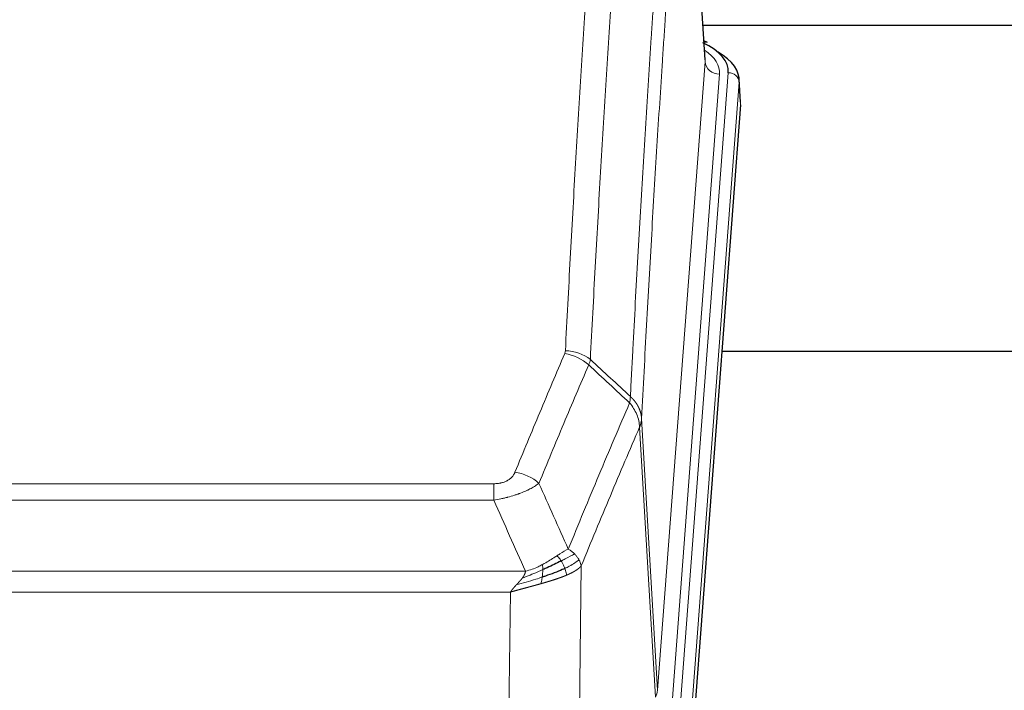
# Model space of a CAD drawing. Header units: inches. Extents: x 0 to 29700, y -16 to 21000.
# Tile 92 of 212: x 3648 to 3919, y 16786 to 16970. Entities that reach past the tile are written whole.
import ezdxf

# ---------------------------------------------------------------- set-up
doc = ezdxf.new("R2010")
doc.units = ezdxf.units.IN
doc.layers.add('254', color=7, linetype='Continuous', true_color=0xffffff)

msp = doc.modelspace()

# ---------------------------------------------------------------- linework, layer by layer
at = {"layer": '254', "color": 2, "linetype": 'Continuous', "lineweight": 25}
for p, q in [((3836.853, 16958.871), (3831.602, 17045.508)), ((4003.474, 16968.265), (3836.333, 16968.265)), ((3837.484, 16963.578), (3836.541, 16964.014)), ((3846.612, 16947.238), (3846.232, 16953.52)), ((3846.607, 16946.455), (3833.489, 16773.001)), ((3921.745, 16878.691), (3841.476, 16878.691))]:
    msp.add_line(p, q, dxfattribs=at)
at = {"layer": '254', "color": 110, "linetype": 'Continuous', "lineweight": 13}
for p, q in [((3836.848, 16958.296), (3831.6, 17044.885)), ((3823.782, 16785.523), (3836.848, 16958.296)), ((3840.84, 16954.869), (3827.774, 16782.096)), ((3830.121, 16781.944), (3843.232, 16955.304)), ((3846.226, 16952.734), (3833.115, 16779.374)), ((3846.607, 16946.455), (3846.226, 16952.734)), ((3819.405, 16860.199), (3823.782, 16785.523)), ((3823.201, 16783.613), (3818.849, 16857.866)), ((3573.413, 16842.318), (3778.756, 16842.318)), ((3778.756, 16837.755), (3778.756, 16842.318)), ((3778.756, 16837.755), (3573.413, 16837.755)), ((3564.682, 16818.275), (3787.487, 16818.275)), ((3802.806, 16819.721), (3801.849, 16744.07)), ((3783.374, 16812.531), (3568.795, 16812.531)), ((3782.406, 16736.035), (3783.374, 16812.531))]:
    msp.add_line(p, q, dxfattribs=at)
at = {"layer": '254', "color": 2, "linetype": 'Continuous', "lineweight": 25}
for centre, major_axis, ratio, start_param, end_param in [((3819.213, 16955.678), (24.034, 0.016), 0.461198, 6.2480186, 7.0671317), ((3836.227, 16960.855), (1.258, 2.724), 0.6272114, 6.2831797, 6.7581181), ((3819.213, 16953.017), (27.03, 0.194), 0.4633579, 6.2451225, 6.9481136)]:
    msp.add_ellipse(centre, major_axis=major_axis, ratio=ratio, start_param=start_param, end_param=end_param, dxfattribs=at)
at = {"layer": '254', "color": 110, "linetype": 'Continuous', "lineweight": 13}
for centre, major_axis, ratio, start_param, end_param in [((3816.821, 16955.243), (24.034, 0.016), 0.461198, 6.2480186, 6.8801307), ((3840.84, 16958.417), (3.989, -0.302), 0.8864705, 3.2608937, 4.7793301), ((3843.232, 16952.643), (2.991, -0.226), 0.8864705, 0.119301, 1.6377375), ((3798.264, 16869.778), (-9.188, 3.948), 0.8056434, 4.2999866, 5.045624), ((3798.452, 16870.57), (-9.987, 0.512), 0.8285973, 3.9974013, 4.7548106), ((3784.603, 16837.316), (9.245, -3.812), 0.7933159, 1.14397, 1.886928), ((3803.756, 16786.035), (-20.038, 0.241), 0.4621297, 2.903225, 3.1123764)]:
    msp.add_ellipse(centre, major_axis=major_axis, ratio=ratio, start_param=start_param, end_param=end_param, dxfattribs=at)
for points, knots in [([(3798.452, 16878.859), (3798.889, 16887.438), (3799.779, 16904.357), (3800.7, 16920.799), (3801.402, 16932.952), (3801.638, 16936.973), (3802.114, 16944.956), (3802.354, 16948.917), (3803.079, 16960.712), (3803.57, 16968.454), (3804.194, 16977.979), (3804.319, 16979.876), (3804.57, 16983.654), (3804.949, 16989.299), (3805.331, 16994.873), (3806.102, 17005.927), (3807.144, 17020.416), (3808.752, 17041.401), (3809.853, 17054.891), (3810.41, 17061.511)], [0, 0, 0, 0, 0.125, 0.25, 0.25, 0.3125, 0.3125, 0.375, 0.375, 0.5, 0.5, 0.53125, 0.53125, 0.5625, 0.625, 0.625, 0.75, 0.875, 1, 1, 1, 1]), ([(3817.293, 17058.922), (3816.735, 17052.309), (3815.633, 17038.835), (3814.023, 17017.874), (3812.98, 17003.402), (3812.208, 16992.36), (3811.825, 16986.793), (3811.446, 16981.155), (3811.194, 16977.381), (3811.069, 16975.486), (3810.445, 16965.972), (3809.953, 16958.24), (3809.227, 16946.458), (3808.986, 16942.501), (3808.51, 16934.528), (3808.274, 16930.512), (3807.571, 16918.373), (3806.649, 16901.95), (3805.757, 16885.052), (3805.319, 16876.483)], [0, 0, 0, 0, 0.125, 0.25, 0.375, 0.375, 0.4375, 0.46875, 0.46875, 0.5, 0.5, 0.625, 0.625, 0.6875, 0.6875, 0.75, 0.75, 0.875, 1, 1, 1, 1]), ([(3816.316, 16866.261), (3816.372, 16867.351), (3816.428, 16868.439), (3816.54, 16870.612), (3816.708, 16873.865), (3817.104, 16881.416), (3817.447, 16887.817), (3818.14, 16900.527), (3819.081, 16917.224), (3820.539, 16941.526), (3821.543, 16957.23), (3822.117, 16965.924), (3822.181, 16966.888), (3822.309, 16968.812), (3822.502, 16971.692), (3822.953, 16978.371), (3823.345, 16984.024), (3823.673, 16988.694), (3823.739, 16989.626), (3823.871, 16991.486), (3824.069, 16994.271), (3824.534, 17000.724), (3824.937, 17006.182), (3825.749, 17017.001), (3826.846, 17031.166), (3827.974, 17044.81), (3828.545, 17051.501)], [0, 0, 0, 0, 0.015625, 0.015625, 0.03125, 0.0625, 0.125, 0.125, 0.25, 0.375, 0.5, 0.5, 0.515625, 0.515625, 0.53125, 0.5625, 0.625, 0.625, 0.640625, 0.640625, 0.65625, 0.6875, 0.75, 0.75, 0.875, 1, 1, 1, 1]), ([(3831.6, 17044.885), (3831.031, 17038.212), (3829.906, 17024.607), (3828.812, 17010.482), (3828.003, 16999.694), (3827.601, 16994.251), (3827.137, 16987.816), (3826.939, 16985.04), (3826.808, 16983.186), (3826.742, 16982.256), (3826.414, 16977.599), (3826.024, 16971.963), (3825.574, 16965.305), (3825.382, 16962.433), (3825.254, 16960.515), (3825.191, 16959.553), (3824.618, 16950.886), (3823.617, 16935.229), (3822.162, 16911.002), (3820.756, 16886.034), (3819.85, 16868.893), (3819.405, 16860.199)], [0, 0, 0, 0, 0.125, 0.25, 0.25, 0.3125, 0.34375, 0.359375, 0.359375, 0.375, 0.375, 0.4375, 0.46875, 0.484375, 0.484375, 0.5, 0.5, 0.625, 0.75, 0.875, 1, 1, 1, 1]), ([(3784.603, 16845.472), (3785.737, 16848.234), (3786.872, 16850.984), (3789.145, 16856.461), (3790.282, 16859.189), (3793.697, 16867.337), (3795.979, 16872.724), (3798.264, 16878.065)], [0, 0, 0, 0, 0.25, 0.25, 0.5, 0.5, 1, 1, 1, 1]), ([(3798.452, 16878.859), (3798.445, 16878.725), (3798.426, 16878.592), (3798.363, 16878.327), (3798.32, 16878.195), (3798.264, 16878.065)], [0, 0, 0, 0, 0.5, 0.5, 1, 1, 1, 1]), ([(3804.86, 16874.978), (3802.572, 16869.641), (3800.288, 16864.26), (3796.869, 16856.119), (3795.73, 16853.394), (3793.455, 16847.921), (3792.318, 16845.174), (3791.183, 16842.415)], [0, 0, 0, 0, 0.5, 0.5, 0.75, 0.75, 1, 1, 1, 1]), ([(3799.25, 16824.367), (3800.648, 16827.782), (3802.047, 16831.18), (3804.85, 16837.941), (3806.252, 16841.305), (3810.466, 16851.344), (3813.282, 16857.969), (3816.104, 16864.524)], [0, 0, 0, 0, 0.25, 0.25, 0.5, 0.5, 1, 1, 1, 1]), ([(3816.316, 16866.261), (3816.295, 16865.997), (3816.279, 16865.71), (3816.221, 16865.12), (3816.179, 16864.818), (3816.104, 16864.524)], [0, 0, 0, 0, 0.5, 0.5, 1, 1, 1, 1]), ([(3816.104, 16864.524), (3816.513, 16864.041), (3816.885, 16863.53), (3817.544, 16862.466), (3817.829, 16861.914), (3818.301, 16860.782), (3818.486, 16860.203), (3818.75, 16859.037), (3818.828, 16858.449), (3818.849, 16857.866)], [0, 0, 0, 0, 0.25, 0.25, 0.5, 0.5, 0.75, 0.75, 1, 1, 1, 1]), ([(3816.316, 16866.261), (3816.329, 16866.25), (3816.354, 16866.227), (3816.392, 16866.192), (3816.43, 16866.157), (3816.468, 16866.122), (3816.506, 16866.086), (3816.545, 16866.05), (3816.583, 16866.013), (3816.622, 16865.976), (3816.661, 16865.938), (3816.7, 16865.9), (3816.738, 16865.861), (3816.777, 16865.822), (3816.816, 16865.782), (3816.855, 16865.742), (3816.895, 16865.702), (3816.934, 16865.661), (3816.973, 16865.619), (3817.012, 16865.577), (3817.051, 16865.534), (3817.091, 16865.491), (3817.13, 16865.448), (3817.169, 16865.404), (3817.208, 16865.359), (3817.247, 16865.314), (3817.287, 16865.268), (3817.326, 16865.222), (3817.365, 16865.176), (3817.404, 16865.128), (3817.443, 16865.081), (3817.482, 16865.033), (3817.52, 16864.984), (3817.559, 16864.935), (3817.598, 16864.885), (3817.636, 16864.834), (3817.675, 16864.784), (3817.713, 16864.732), (3817.751, 16864.68), (3817.789, 16864.628), (3817.827, 16864.575), (3817.864, 16864.521), (3817.902, 16864.467), (3817.939, 16864.412), (3817.976, 16864.357), (3818.013, 16864.301), (3818.05, 16864.245), (3818.086, 16864.188), (3818.122, 16864.13), (3818.158, 16864.072), (3818.194, 16864.014), (3818.23, 16863.955), (3818.265, 16863.895), (3818.3, 16863.835), (3818.334, 16863.774), (3818.368, 16863.712), (3818.402, 16863.65), (3818.436, 16863.588), (3818.469, 16863.525), (3818.504, 16863.457), (3818.541, 16863.384), (3818.58, 16863.306), (3818.617, 16863.228), (3818.654, 16863.15), (3818.69, 16863.071), (3818.725, 16862.992), (3818.759, 16862.913), (3818.793, 16862.834), (3818.825, 16862.754), (3818.857, 16862.674), (3818.888, 16862.594), (3818.918, 16862.513), (3818.947, 16862.433), (3818.975, 16862.352), (3819.003, 16862.271), (3819.029, 16862.19), (3819.055, 16862.109), (3819.08, 16862.027), (3819.104, 16861.945), (3819.127, 16861.863), (3819.15, 16861.781), (3819.171, 16861.699), (3819.191, 16861.617), (3819.211, 16861.534), (3819.23, 16861.451), (3819.248, 16861.369), (3819.265, 16861.286), (3819.281, 16861.203), (3819.296, 16861.119), (3819.311, 16861.036), (3819.324, 16860.953), (3819.337, 16860.869), (3819.348, 16860.786), (3819.359, 16860.702), (3819.369, 16860.618), (3819.378, 16860.535), (3819.386, 16860.451), (3819.394, 16860.367), (3819.4, 16860.283), (3819.404, 16860.227), (3819.405, 16860.199)], [0, 0, 0, 0, 0.0069372, 0.0139334, 0.0209887, 0.028103, 0.0352764, 0.0425088, 0.0498003, 0.0571509, 0.0645605, 0.0720292, 0.0795569, 0.0871437, 0.0947896, 0.1024945, 0.1102584, 0.1180815, 0.1259636, 0.1339048, 0.141905, 0.1499643, 0.1580827, 0.1662601, 0.1744966, 0.1827922, 0.1911468, 0.1995605, 0.2080333, 0.2165651, 0.225156, 0.233806, 0.2425151, 0.2512832, 0.2601104, 0.2689967, 0.277942, 0.2869465, 0.29601, 0.3051325, 0.3143142, 0.3235549, 0.3328547, 0.3422136, 0.3516315, 0.3611085, 0.3706446, 0.3802398, 0.3898941, 0.3996074, 0.4093798, 0.4192113, 0.4291019, 0.4390515, 0.4490602, 0.459128, 0.4692549, 0.4794409, 0.4896859, 0.4999901, 0.5124905, 0.524991, 0.5374914, 0.5499918, 0.5624922, 0.5749926, 0.587493, 0.5999934, 0.6124937, 0.6249941, 0.6374944, 0.6499948, 0.6624951, 0.6749954, 0.6874957, 0.699996, 0.7124963, 0.7249966, 0.7374968, 0.7499971, 0.7624973, 0.7749976, 0.7874978, 0.799998, 0.8124982, 0.8249984, 0.8374986, 0.8499988, 0.8624989, 0.8749991, 0.8874992, 0.8999993, 0.9124995, 0.9249996, 0.9374997, 0.9499998, 0.9624998, 0.9749999, 0.9875, 1, 1, 1, 1]), ([(3819.405, 16860.199), (3819.405, 16860.192), (3819.403, 16860.166), (3819.4, 16860.11), (3819.393, 16860.018), (3819.382, 16859.891), (3819.363, 16859.729), (3819.334, 16859.532), (3819.292, 16859.299), (3819.248, 16859.1), (3819.21, 16858.946), (3819.185, 16858.85), (3819.158, 16858.757), (3819.132, 16858.665), (3819.104, 16858.575), (3819.076, 16858.488), (3819.048, 16858.403), (3819.02, 16858.32), (3818.991, 16858.239), (3818.963, 16858.16), (3818.934, 16858.084), (3818.906, 16858.009), (3818.878, 16857.937), (3818.858, 16857.889), (3818.849, 16857.866)], [0, 0, 0, 0, 0.0092499, 0.0337179, 0.073404, 0.128308, 0.1984299, 0.2837694, 0.3843264, 0.5001005, 0.5424888, 0.5838484, 0.6241794, 0.6634821, 0.7017567, 0.7390032, 0.7752221, 0.8104134, 0.8445775, 0.8777146, 0.909825, 0.9409091, 0.9709673, 1, 1, 1, 1]), ([(3818.849, 16857.866), (3816.163, 16851.633), (3813.484, 16845.338), (3809.473, 16835.801), (3808.137, 16832.607), (3805.47, 16826.187), (3804.137, 16822.962), (3802.806, 16819.721)], [0, 0, 0, 0, 0.5, 0.5, 0.75, 0.75, 1, 1, 1, 1]), ([(3784.603, 16845.472), (3784.582, 16845.421), (3784.56, 16845.37), (3784.514, 16845.268), (3784.489, 16845.217), (3784.414, 16845.066), (3784.36, 16844.966), (3784.242, 16844.769), (3784.178, 16844.671), (3784.042, 16844.478), (3783.968, 16844.383), (3783.811, 16844.195), (3783.727, 16844.103), (3783.592, 16843.966), (3783.545, 16843.921), (3783.449, 16843.831), (3783.399, 16843.787), (3783.245, 16843.656), (3783.137, 16843.571), (3782.909, 16843.408), (3782.789, 16843.33), (3782.6, 16843.217), (3782.503, 16843.161), (3782.402, 16843.108), (3782.334, 16843.073), (3782.299, 16843.055), (3782.125, 16842.97), (3781.98, 16842.906), (3781.533, 16842.729), (3781.216, 16842.63), (3780.796, 16842.53), (3780.711, 16842.512), (3780.538, 16842.477), (3780.451, 16842.461), (3780.19, 16842.417), (3780.014, 16842.393), (3779.659, 16842.355), (3779.48, 16842.341), (3779.12, 16842.323), (3778.939, 16842.318), (3778.756, 16842.318)], [0, 0, 0, 0, 0.03125, 0.03125, 0.0625, 0.0625, 0.125, 0.125, 0.1875, 0.1875, 0.25, 0.25, 0.3125, 0.3125, 0.34375, 0.34375, 0.375, 0.375, 0.4375, 0.4375, 0.5, 0.5, 0.53125, 0.546875, 0.546875, 0.5625, 0.5625, 0.625, 0.625, 0.75, 0.75, 0.78125, 0.78125, 0.8125, 0.8125, 0.875, 0.875, 0.9375, 0.9375, 1, 1, 1, 1]), ([(3791.183, 16842.415), (3790.885, 16842.182), (3790.559, 16841.951), (3789.846, 16841.493), (3789.459, 16841.267), (3788.831, 16840.93), (3788.559, 16840.791), (3788.274, 16840.652), (3788.159, 16840.597), (3788.101, 16840.57), (3787.925, 16840.487), (3787.806, 16840.432), (3787.204, 16840.161), (3786.695, 16839.95), (3786.023, 16839.695), (3785.887, 16839.644), (3785.679, 16839.569), (3785.61, 16839.544), (3785.47, 16839.494), (3785.4, 16839.469), (3785.048, 16839.346), (3784.761, 16839.25), (3783.885, 16838.969), (3783.28, 16838.791), (3782.577, 16838.602), (3782.498, 16838.582), (3782.34, 16838.54), (3782.261, 16838.52), (3782.023, 16838.458), (3781.864, 16838.419), (3781.384, 16838.301), (3781.062, 16838.226), (3780.086, 16838.009), (3779.426, 16837.876), (3778.756, 16837.755)], [0, 0, 0, 0, 0.125, 0.125, 0.25, 0.25, 0.3125, 0.328125, 0.328125, 0.34375, 0.34375, 0.375, 0.375, 0.5, 0.5, 0.53125, 0.53125, 0.546875, 0.546875, 0.5625, 0.5625, 0.625, 0.625, 0.75, 0.75, 0.765625, 0.765625, 0.78125, 0.78125, 0.8125, 0.8125, 0.875, 0.875, 1, 1, 1, 1]), ([(3799.25, 16824.367), (3798.557, 16824.039), (3797.791, 16823.574), (3796.664, 16822.854), (3796.373, 16822.665), (3796.075, 16822.471)], [0, 0, 0, 0, 0.75, 0.75, 1, 1, 1, 1]), ([(3800.957, 16823.022), (3800.834, 16823.146), (3800.706, 16823.267), (3800.374, 16823.563), (3800.163, 16823.734), (3799.721, 16824.062), (3799.49, 16824.218), (3799.25, 16824.367)], [0, 0, 0, 0, 0.25, 0.25, 0.625, 0.625, 1, 1, 1, 1]), ([(3796.075, 16822.471), (3795.925, 16822.375), (3795.774, 16822.276), (3795.159, 16821.879), (3794.68, 16821.572), (3793.686, 16820.958), (3793.171, 16820.651), (3792.464, 16820.257), (3792.285, 16820.159), (3792.105, 16820.064)], [0, 0, 0, 0, 0.125, 0.125, 0.5, 0.5, 0.875, 0.875, 1, 1, 1, 1]), ([(3797.299, 16821.091), (3797.2, 16821.246), (3797.099, 16821.394), (3796.842, 16821.738), (3796.685, 16821.922), (3796.374, 16822.238), (3796.221, 16822.369), (3796.075, 16822.471)], [0, 0, 0, 0, 0.25, 0.25, 0.625, 0.625, 1, 1, 1, 1]), ([(3800.957, 16823.022), (3800.258, 16822.639), (3799.388, 16822.167), (3798.027, 16821.462), (3797.67, 16821.279), (3797.299, 16821.091)], [0, 0, 0, 0, 0.75, 0.75, 1, 1, 1, 1]), ([(3798.285, 16819.018), (3798.254, 16819.107), (3798.222, 16819.196), (3798.087, 16819.553), (3797.974, 16819.823), (3797.725, 16820.352), (3797.588, 16820.61), (3797.397, 16820.934), (3797.348, 16821.014), (3797.299, 16821.091)], [0, 0, 0, 0, 0.125, 0.125, 0.5, 0.5, 0.875, 0.875, 1, 1, 1, 1]), ([(3802.167, 16821.434), (3801.555, 16820.85), (3800.659, 16820.242), (3799.13, 16819.426), (3798.72, 16819.222), (3798.285, 16819.018)], [0, 0, 0, 0, 0.75, 0.75, 1, 1, 1, 1]), ([(3802.167, 16821.434), (3802.129, 16821.504), (3802.088, 16821.573), (3801.92, 16821.849), (3801.781, 16822.052), (3801.478, 16822.45), (3801.314, 16822.645), (3801.079, 16822.898), (3801.018, 16822.96), (3800.957, 16823.022)], [0, 0, 0, 0, 0.125, 0.125, 0.5, 0.5, 0.875, 0.875, 1, 1, 1, 1]), ([(3802.806, 16819.721), (3802.722, 16820.154), (3802.58, 16820.588), (3802.317, 16821.154), (3802.245, 16821.295), (3802.167, 16821.434)], [0, 0, 0, 0, 0.75, 0.75, 1, 1, 1, 1]), ([(3792.255, 16818.694), (3791.798, 16818.49), (3791.334, 16818.287), (3789.463, 16817.482), (3788.027, 16816.899), (3786.617, 16816.376)], [0, 0, 0, 0, 0.25, 0.25, 1, 1, 1, 1]), ([(3786.617, 16816.376), (3786.625, 16816.387), (3786.641, 16816.408), (3786.664, 16816.44), (3786.687, 16816.472), (3786.71, 16816.504), (3786.733, 16816.536), (3786.755, 16816.567), (3786.777, 16816.599), (3786.799, 16816.63), (3786.82, 16816.661), (3786.841, 16816.692), (3786.862, 16816.723), (3786.882, 16816.754), (3786.902, 16816.785), (3786.922, 16816.816), (3786.941, 16816.847), (3786.96, 16816.877), (3786.979, 16816.908), (3786.997, 16816.938), (3787.015, 16816.968), (3787.033, 16816.998), (3787.05, 16817.028), (3787.067, 16817.058), (3787.084, 16817.088), (3787.1, 16817.118), (3787.116, 16817.148), (3787.132, 16817.177), (3787.147, 16817.207), (3787.162, 16817.236), (3787.177, 16817.265), (3787.191, 16817.294), (3787.205, 16817.323), (3787.219, 16817.352), (3787.232, 16817.381), (3787.245, 16817.41), (3787.258, 16817.438), (3787.27, 16817.467), (3787.282, 16817.495), (3787.294, 16817.524), (3787.306, 16817.552), (3787.317, 16817.58), (3787.327, 16817.608), (3787.338, 16817.636), (3787.348, 16817.664), (3787.357, 16817.691), (3787.367, 16817.719), (3787.376, 16817.747), (3787.385, 16817.774), (3787.393, 16817.801), (3787.401, 16817.828), (3787.409, 16817.856), (3787.416, 16817.883), (3787.423, 16817.909), (3787.43, 16817.936), (3787.436, 16817.963), (3787.442, 16817.989), (3787.448, 16818.016), (3787.454, 16818.042), (3787.459, 16818.069), (3787.463, 16818.095), (3787.468, 16818.121), (3787.472, 16818.147), (3787.476, 16818.173), (3787.479, 16818.198), (3787.482, 16818.224), (3787.485, 16818.25), (3787.487, 16818.267), (3787.487, 16818.275)], [0, 0, 0, 0, 0.0185022, 0.0368847, 0.0551481, 0.073293, 0.0913199, 0.1092294, 0.1270222, 0.1446988, 0.1622598, 0.1797059, 0.1970378, 0.2142561, 0.2313614, 0.2483544, 0.265236, 0.2820066, 0.2986672, 0.3152184, 0.331661, 0.3479958, 0.3642235, 0.380345, 0.3963611, 0.4122725, 0.4280803, 0.4437851, 0.459388, 0.4748898, 0.4902915, 0.5055939, 0.5207981, 0.535905, 0.5509156, 0.565831, 0.5806521, 0.5953801, 0.6100159, 0.6245607, 0.6390157, 0.6533819, 0.6676604, 0.6818526, 0.6959596, 0.7099825, 0.7239227, 0.7377815, 0.75156, 0.7652597, 0.7788818, 0.7924277, 0.8058989, 0.8192966, 0.8326224, 0.8458776, 0.8590638, 0.8721825, 0.8852351, 0.8982233, 0.9111485, 0.9240124, 0.9368166, 0.9495628, 0.9622525, 0.9748874, 0.9874694, 1, 1, 1, 1]), ([(3792.105, 16820.064), (3791.745, 16819.872), (3791.378, 16819.686), (3789.884, 16818.983), (3788.708, 16818.541), (3787.487, 16818.275)], [0, 0, 0, 0, 0.25, 0.25, 1, 1, 1, 1]), ([(3792.087, 16816.634), (3792.099, 16816.721), (3792.111, 16816.809), (3792.155, 16817.162), (3792.184, 16817.43), (3792.228, 16817.956), (3792.243, 16818.213), (3792.253, 16818.537), (3792.255, 16818.617), (3792.255, 16818.694)], [0, 0, 0, 0, 0.125, 0.125, 0.5, 0.5, 0.875, 0.875, 1, 1, 1, 1]), ([(3792.255, 16818.694), (3792.257, 16818.849), (3792.255, 16818.997), (3792.242, 16819.341), (3792.226, 16819.524), (3792.178, 16819.837), (3792.146, 16819.966), (3792.105, 16820.064)], [0, 0, 0, 0, 0.25, 0.25, 0.625, 0.625, 1, 1, 1, 1]), ([(3798.775, 16817.173), (3798.703, 16817.533), (3798.604, 16817.992), (3798.403, 16818.667), (3798.346, 16818.842), (3798.285, 16819.018)], [0, 0, 0, 0, 0.75, 0.75, 1, 1, 1, 1]), ([(3802.806, 16819.721), (3802.801, 16819.714), (3802.789, 16819.699), (3802.771, 16819.678), (3802.752, 16819.656), (3802.734, 16819.635), (3802.715, 16819.614), (3802.697, 16819.593), (3802.678, 16819.572), (3802.659, 16819.551), (3802.639, 16819.53), (3802.62, 16819.509), (3802.6, 16819.488), (3802.58, 16819.468), (3802.561, 16819.447), (3802.54, 16819.427), (3802.52, 16819.406), (3802.5, 16819.386), (3802.479, 16819.366), (3802.459, 16819.346), (3802.438, 16819.326), (3802.417, 16819.306), (3802.396, 16819.286), (3802.375, 16819.266), (3802.353, 16819.246), (3802.332, 16819.227), (3802.31, 16819.207), (3802.288, 16819.188), (3802.267, 16819.169), (3802.245, 16819.149), (3802.222, 16819.13), (3802.2, 16819.111), (3802.178, 16819.092), (3802.156, 16819.073), (3802.133, 16819.054), (3802.11, 16819.036), (3802.088, 16819.017), (3802.065, 16818.998), (3802.042, 16818.98), (3802.019, 16818.962), (3801.996, 16818.943), (3801.972, 16818.925), (3801.949, 16818.907), (3801.926, 16818.889), (3801.902, 16818.871), (3801.879, 16818.853), (3801.855, 16818.835), (3801.831, 16818.817), (3801.808, 16818.8), (3801.784, 16818.782), (3801.76, 16818.765), (3801.736, 16818.747), (3801.712, 16818.73), (3801.688, 16818.713), (3801.663, 16818.696), (3801.639, 16818.679), (3801.615, 16818.662), (3801.591, 16818.645), (3801.566, 16818.628), (3801.542, 16818.611), (3801.517, 16818.595), (3801.493, 16818.578), (3801.468, 16818.562), (3801.443, 16818.545), (3801.419, 16818.529), (3801.394, 16818.513), (3801.369, 16818.497), (3801.344, 16818.481), (3801.32, 16818.465), (3801.295, 16818.449), (3801.27, 16818.433), (3801.245, 16818.417), (3801.22, 16818.402), (3801.195, 16818.386), (3801.17, 16818.371), (3801.145, 16818.355), (3801.12, 16818.34), (3801.095, 16818.325), (3801.07, 16818.309), (3801.045, 16818.294), (3801.02, 16818.279), (3800.995, 16818.264), (3800.97, 16818.25), (3800.945, 16818.235), (3800.92, 16818.22), (3800.895, 16818.206), (3800.869, 16818.191), (3800.844, 16818.177), (3800.819, 16818.162), (3800.794, 16818.148), (3800.769, 16818.134), (3800.744, 16818.12), (3800.719, 16818.106), (3800.694, 16818.092), (3800.669, 16818.078), (3800.644, 16818.064), (3800.619, 16818.05), (3800.594, 16818.037), (3800.569, 16818.023), (3800.544, 16818.009), (3800.52, 16817.996), (3800.495, 16817.983), (3800.47, 16817.969), (3800.445, 16817.956), (3800.42, 16817.943), (3800.396, 16817.93), (3800.371, 16817.917), (3800.346, 16817.904), (3800.322, 16817.891), (3800.297, 16817.879), (3800.273, 16817.866), (3800.248, 16817.853), (3800.224, 16817.841), (3800.199, 16817.828), (3800.175, 16817.816), (3800.151, 16817.804), (3800.126, 16817.792), (3800.102, 16817.779), (3800.078, 16817.767), (3800.054, 16817.755), (3800.03, 16817.743), (3800.006, 16817.732), (3799.982, 16817.72), (3799.958, 16817.708), (3799.934, 16817.696), (3799.911, 16817.685), (3799.887, 16817.673), (3799.863, 16817.662), (3799.84, 16817.651), (3799.816, 16817.639), (3799.793, 16817.628), (3799.77, 16817.617), (3799.746, 16817.606), (3799.723, 16817.595), (3799.7, 16817.584), (3799.677, 16817.573), (3799.654, 16817.563), (3799.631, 16817.552), (3799.608, 16817.541), (3799.586, 16817.531), (3799.563, 16817.52), (3799.541, 16817.51), (3799.518, 16817.499), (3799.496, 16817.489), (3799.473, 16817.479), (3799.451, 16817.469), (3799.429, 16817.459), (3799.407, 16817.449), (3799.385, 16817.439), (3799.363, 16817.429), (3799.342, 16817.419), (3799.32, 16817.41), (3799.298, 16817.4), (3799.277, 16817.39), (3799.255, 16817.381), (3799.234, 16817.371), (3799.213, 16817.362), (3799.192, 16817.353), (3799.171, 16817.343), (3799.15, 16817.334), (3799.129, 16817.325), (3799.109, 16817.316), (3799.088, 16817.307), (3799.068, 16817.298), (3799.047, 16817.289), (3799.027, 16817.281), (3799.007, 16817.272), (3798.987, 16817.263), (3798.967, 16817.255), (3798.948, 16817.246), (3798.928, 16817.238), (3798.908, 16817.229), (3798.889, 16817.221), (3798.87, 16817.213), (3798.85, 16817.205), (3798.831, 16817.197), (3798.812, 16817.188), (3798.794, 16817.18), (3798.781, 16817.175), (3798.775, 16817.173)], [0, 0, 0, 0, 0.0080212, 0.0160154, 0.0239827, 0.0319231, 0.0398365, 0.0477229, 0.0555824, 0.0634149, 0.0712205, 0.0789992, 0.0867509, 0.0944756, 0.1021734, 0.1098443, 0.1174881, 0.1251051, 0.1326951, 0.1402581, 0.1477942, 0.1553034, 0.1627856, 0.1702408, 0.1776691, 0.1850704, 0.1924448, 0.1997923, 0.2071128, 0.2144063, 0.2216729, 0.2289126, 0.2361253, 0.243311, 0.2504698, 0.2576016, 0.2647065, 0.2717845, 0.2788355, 0.2858595, 0.2928566, 0.2998268, 0.30677, 0.3136862, 0.3205755, 0.3274379, 0.3342733, 0.3410817, 0.3478632, 0.3546178, 0.3613454, 0.3680461, 0.3747198, 0.3813665, 0.3879863, 0.3945792, 0.4011451, 0.4076841, 0.4141961, 0.4206811, 0.4271393, 0.4335704, 0.4399746, 0.4463519, 0.4527022, 0.4590256, 0.465322, 0.4715915, 0.477834, 0.4840496, 0.4902382, 0.4963999, 0.5025346, 0.5086424, 0.5147232, 0.5207771, 0.526804, 0.532804, 0.5387771, 0.5447232, 0.5506423, 0.5565345, 0.5623997, 0.568238, 0.5740494, 0.5798338, 0.5855912, 0.5913217, 0.5970253, 0.6027019, 0.6083515, 0.6139742, 0.61957, 0.6251388, 0.6306807, 0.6361956, 0.6416836, 0.6471446, 0.6525787, 0.6579858, 0.663366, 0.6687192, 0.6740455, 0.6793448, 0.6846172, 0.6898627, 0.6950812, 0.7002727, 0.7054373, 0.710575, 0.7156857, 0.7207694, 0.7258262, 0.7308561, 0.735859, 0.740835, 0.745784, 0.7507061, 0.7556012, 0.7604694, 0.7653107, 0.7701249, 0.7749123, 0.7796727, 0.7844061, 0.7891127, 0.7937922, 0.7984448, 0.8030705, 0.8076692, 0.812241, 0.8167858, 0.8213037, 0.8257947, 0.8302587, 0.8346957, 0.8391058, 0.843489, 0.8478452, 0.8521745, 0.8564768, 0.8607522, 0.8650006, 0.8692221, 0.8734166, 0.8775842, 0.8817249, 0.8858386, 0.8899254, 0.8939852, 0.8980181, 0.902024, 0.906003, 0.909955, 0.9138802, 0.9177783, 0.9216495, 0.9254938, 0.9293111, 0.9331015, 0.936865, 0.9406015, 0.944311, 0.9479937, 0.9516493, 0.9552781, 0.9588799, 0.9624547, 0.9660026, 0.9695236, 0.9730176, 0.9764847, 0.9799249, 0.9833381, 0.9867243, 0.9900837, 0.993416, 0.9967215, 1, 1, 1, 1]), ([(3792.087, 16816.634), (3791.509, 16816.443), (3790.921, 16816.255), (3788.547, 16815.513), (3786.718, 16814.983), (3784.945, 16814.479)], [0, 0, 0, 0, 0.25, 0.25, 1, 1, 1, 1]), ([(3784.945, 16814.479), (3784.96, 16814.495), (3784.988, 16814.525), (3785.029, 16814.57), (3785.07, 16814.614), (3785.109, 16814.656), (3785.148, 16814.698), (3785.185, 16814.738), (3785.221, 16814.778), (3785.257, 16814.816), (3785.291, 16814.853), (3785.324, 16814.889), (3785.356, 16814.923), (3785.387, 16814.957), (3785.417, 16814.989), (3785.446, 16815.021), (3785.474, 16815.051), (3785.501, 16815.08), (3785.527, 16815.108), (3785.551, 16815.134), (3785.575, 16815.16), (3785.598, 16815.184), (3785.619, 16815.208), (3785.64, 16815.23), (3785.659, 16815.251), (3785.678, 16815.271), (3785.695, 16815.29), (3785.711, 16815.307), (3785.726, 16815.324), (3785.741, 16815.339), (3785.754, 16815.353), (3785.766, 16815.367), (3785.777, 16815.378), (3785.787, 16815.389), (3785.796, 16815.399), (3785.803, 16815.408), (3785.81, 16815.415), (3785.816, 16815.421), (3785.821, 16815.426), (3785.833, 16815.44), (3785.854, 16815.463), (3785.883, 16815.496), (3785.912, 16815.528), (3785.94, 16815.559), (3785.968, 16815.591), (3785.995, 16815.622), (3786.023, 16815.653), (3786.05, 16815.684), (3786.076, 16815.715), (3786.103, 16815.745), (3786.129, 16815.775), (3786.154, 16815.805), (3786.18, 16815.835), (3786.205, 16815.864), (3786.229, 16815.893), (3786.254, 16815.922), (3786.278, 16815.951), (3786.301, 16815.979), (3786.325, 16816.007), (3786.348, 16816.035), (3786.37, 16816.063), (3786.393, 16816.091), (3786.415, 16816.118), (3786.436, 16816.145), (3786.458, 16816.171), (3786.479, 16816.198), (3786.499, 16816.224), (3786.52, 16816.25), (3786.54, 16816.276), (3786.559, 16816.301), (3786.579, 16816.327), (3786.598, 16816.352), (3786.61, 16816.368), (3786.617, 16816.376)], [0, 0, 0, 0, 0.0247661, 0.0489206, 0.0724636, 0.0953949, 0.1177147, 0.1394229, 0.1605195, 0.1810045, 0.2008779, 0.2201398, 0.23879, 0.2568287, 0.2742558, 0.2910713, 0.3072753, 0.3228676, 0.3378484, 0.3522176, 0.3659752, 0.3791212, 0.3916556, 0.4035785, 0.4148897, 0.4255894, 0.4356775, 0.445154, 0.454019, 0.4622723, 0.4699141, 0.4769443, 0.4833629, 0.48917, 0.4943654, 0.4989493, 0.5029216, 0.5062824, 0.5090316, 0.5111692, 0.5284651, 0.5456049, 0.5625886, 0.5794163, 0.5960881, 0.612604, 0.6289642, 0.6451687, 0.6612176, 0.6771111, 0.6928491, 0.7084319, 0.7238594, 0.7391318, 0.7542492, 0.7692118, 0.7840195, 0.7986726, 0.8131712, 0.8275153, 0.8417051, 0.8557408, 0.8696224, 0.8833501, 0.8969241, 0.9103445, 0.9236114, 0.936725, 0.9496856, 0.9624932, 0.975148, 0.9876502, 1, 1, 1, 1]), ([(3798.775, 16817.173), (3798.76, 16817.166), (3798.731, 16817.154), (3798.687, 16817.135), (3798.642, 16817.117), (3798.598, 16817.098), (3798.553, 16817.08), (3798.509, 16817.061), (3798.464, 16817.043), (3798.419, 16817.025), (3798.374, 16817.006), (3798.329, 16816.988), (3798.284, 16816.97), (3798.239, 16816.952), (3798.193, 16816.934), (3798.148, 16816.916), (3798.102, 16816.897), (3798.057, 16816.879), (3798.011, 16816.861), (3797.965, 16816.844), (3797.919, 16816.826), (3797.873, 16816.808), (3797.827, 16816.79), (3797.781, 16816.772), (3797.735, 16816.754), (3797.689, 16816.737), (3797.642, 16816.719), (3797.596, 16816.701), (3797.549, 16816.684), (3797.503, 16816.666), (3797.456, 16816.649), (3797.409, 16816.631), (3797.362, 16816.614), (3797.315, 16816.596), (3797.268, 16816.579), (3797.221, 16816.562), (3797.174, 16816.545), (3797.127, 16816.527), (3797.08, 16816.51), (3797.033, 16816.493), (3796.985, 16816.476), (3796.938, 16816.459), (3796.89, 16816.442), (3796.843, 16816.425), (3796.795, 16816.408), (3796.747, 16816.391), (3796.7, 16816.374), (3796.652, 16816.357), (3796.604, 16816.34), (3796.556, 16816.323), (3796.508, 16816.307), (3796.46, 16816.29), (3796.412, 16816.273), (3796.364, 16816.257), (3796.316, 16816.24), (3796.267, 16816.223), (3796.219, 16816.207), (3796.171, 16816.19), (3796.123, 16816.174), (3796.074, 16816.157), (3796.026, 16816.141), (3795.977, 16816.125), (3795.929, 16816.108), (3795.88, 16816.092), (3795.832, 16816.076), (3795.783, 16816.06), (3795.735, 16816.043), (3795.686, 16816.027), (3795.637, 16816.011), (3795.588, 16815.995), (3795.54, 16815.979), (3795.491, 16815.963), (3795.442, 16815.947), (3795.393, 16815.931), (3795.344, 16815.915), (3795.295, 16815.9), (3795.247, 16815.884), (3795.198, 16815.868), (3795.149, 16815.852), (3795.1, 16815.836), (3795.051, 16815.821), (3795.002, 16815.805), (3794.953, 16815.789), (3794.904, 16815.774), (3794.854, 16815.758), (3794.805, 16815.743), (3794.756, 16815.727), (3794.707, 16815.712), (3794.658, 16815.696), (3794.609, 16815.681), (3794.56, 16815.666), (3794.511, 16815.65), (3794.461, 16815.635), (3794.412, 16815.62), (3794.363, 16815.605), (3794.314, 16815.589), (3794.265, 16815.574), (3794.216, 16815.559), (3794.166, 16815.544), (3794.117, 16815.529), (3794.068, 16815.514), (3794.019, 16815.499), (3793.97, 16815.484), (3793.921, 16815.469), (3793.871, 16815.454), (3793.822, 16815.439), (3793.773, 16815.424), (3793.724, 16815.41), (3793.675, 16815.395), (3793.626, 16815.38), (3793.576, 16815.365), (3793.527, 16815.351), (3793.478, 16815.336), (3793.429, 16815.321), (3793.38, 16815.307), (3793.331, 16815.292), (3793.282, 16815.278), (3793.233, 16815.263), (3793.184, 16815.249), (3793.135, 16815.234), (3793.086, 16815.22), (3793.037, 16815.205), (3792.988, 16815.191), (3792.939, 16815.177), (3792.89, 16815.162), (3792.841, 16815.148), (3792.792, 16815.134), (3792.743, 16815.12), (3792.694, 16815.105), (3792.646, 16815.091), (3792.597, 16815.077), (3792.548, 16815.063), (3792.499, 16815.049), (3792.451, 16815.035), (3792.402, 16815.021), (3792.353, 16815.007), (3792.305, 16814.993), (3792.256, 16814.979), (3792.208, 16814.965), (3792.159, 16814.951), (3792.111, 16814.937), (3792.062, 16814.923), (3792.014, 16814.91), (3791.965, 16814.896), (3791.917, 16814.882), (3791.869, 16814.868), (3791.82, 16814.855), (3791.788, 16814.845), (3791.772, 16814.841)], [0, 0, 0, 0, 0.0076941, 0.0153765, 0.0230472, 0.0307061, 0.0383534, 0.045989, 0.0536129, 0.061225, 0.0688255, 0.0764143, 0.0839914, 0.0915567, 0.0991104, 0.1066524, 0.1141827, 0.1217013, 0.1292082, 0.1367034, 0.1441869, 0.1516588, 0.1591189, 0.1665674, 0.1740041, 0.1814292, 0.1888426, 0.1962444, 0.2036344, 0.2110128, 0.2183794, 0.2257344, 0.2330778, 0.2404094, 0.2477294, 0.2550377, 0.2623343, 0.2696193, 0.2768926, 0.2841542, 0.2914041, 0.2986424, 0.305869, 0.313084, 0.3202872, 0.3274789, 0.3346588, 0.3418271, 0.3489838, 0.3561287, 0.3632621, 0.3703837, 0.3774937, 0.3845921, 0.3916788, 0.3987539, 0.4058173, 0.412869, 0.4199092, 0.4269376, 0.4339544, 0.4409596, 0.4479532, 0.454935, 0.4619053, 0.4688639, 0.4758109, 0.4827462, 0.4896699, 0.496582, 0.5034825, 0.5103713, 0.5172485, 0.524114, 0.5309679, 0.5378102, 0.5446409, 0.55146, 0.5582674, 0.5650632, 0.5718474, 0.57862, 0.5853809, 0.5921303, 0.598868, 0.6055941, 0.6123087, 0.6190116, 0.6257029, 0.6323825, 0.6390506, 0.6457071, 0.652352, 0.6589853, 0.665607, 0.672217, 0.6788155, 0.6854024, 0.6919777, 0.6985414, 0.7050935, 0.7116341, 0.718163, 0.7246804, 0.7311862, 0.7376804, 0.744163, 0.750634, 0.7570935, 0.7635413, 0.7699776, 0.7764024, 0.7828155, 0.7892171, 0.7956072, 0.8019856, 0.8083525, 0.8147079, 0.8210516, 0.8273839, 0.8337045, 0.8400136, 0.8463112, 0.8525972, 0.8588716, 0.8651345, 0.8713859, 0.8776257, 0.8838539, 0.8900706, 0.8962758, 0.9024695, 0.9086516, 0.9148221, 0.9209812, 0.9271287, 0.9332646, 0.9393891, 0.945502, 0.9516034, 0.9576933, 0.9637717, 0.9698385, 0.9758938, 0.9819376, 0.9879699, 0.9939907, 1, 1, 1, 1]), ([(3791.772, 16814.841), (3791.805, 16815.012), (3791.845, 16815.209), (3791.927, 16815.64), (3791.969, 16815.875), (3792.037, 16816.289), (3792.063, 16816.46), (3792.087, 16816.634)], [0, 0, 0, 0, 0.375, 0.375, 0.75, 0.75, 1, 1, 1, 1]), ([(3791.772, 16814.841), (3791.75, 16814.835), (3791.707, 16814.822), (3791.642, 16814.804), (3791.577, 16814.786), (3791.512, 16814.767), (3791.447, 16814.749), (3791.382, 16814.731), (3791.317, 16814.712), (3791.252, 16814.694), (3791.187, 16814.676), (3791.121, 16814.658), (3791.056, 16814.639), (3790.991, 16814.621), (3790.926, 16814.603), (3790.861, 16814.585), (3790.795, 16814.567), (3790.73, 16814.549), (3790.665, 16814.53), (3790.6, 16814.512), (3790.534, 16814.494), (3790.469, 16814.476), (3790.404, 16814.458), (3790.339, 16814.44), (3790.274, 16814.422), (3790.208, 16814.404), (3790.143, 16814.386), (3790.078, 16814.368), (3790.013, 16814.35), (3789.947, 16814.332), (3789.882, 16814.314), (3789.817, 16814.297), (3789.752, 16814.279), (3789.687, 16814.261), (3789.621, 16814.243), (3789.556, 16814.225), (3789.491, 16814.207), (3789.426, 16814.19), (3789.361, 16814.172), (3789.296, 16814.154), (3789.231, 16814.136), (3789.165, 16814.119), (3789.1, 16814.101), (3789.035, 16814.083), (3788.97, 16814.066), (3788.905, 16814.048), (3788.84, 16814.03), (3788.775, 16814.013), (3788.711, 16813.995), (3788.646, 16813.977), (3788.581, 16813.96), (3788.516, 16813.942), (3788.451, 16813.925), (3788.386, 16813.907), (3788.322, 16813.89), (3788.257, 16813.872), (3788.192, 16813.855), (3788.127, 16813.837), (3788.063, 16813.82), (3787.998, 16813.802), (3787.934, 16813.785), (3787.869, 16813.767), (3787.805, 16813.75), (3787.74, 16813.732), (3787.676, 16813.715), (3787.612, 16813.697), (3787.547, 16813.68), (3787.483, 16813.663), (3787.419, 16813.645), (3787.355, 16813.628), (3787.29, 16813.611), (3787.226, 16813.593), (3787.162, 16813.576), (3787.098, 16813.559), (3787.034, 16813.541), (3786.97, 16813.524), (3786.907, 16813.507), (3786.843, 16813.489), (3786.779, 16813.472), (3786.715, 16813.455), (3786.652, 16813.438), (3786.588, 16813.42), (3786.525, 16813.403), (3786.461, 16813.386), (3786.398, 16813.369), (3786.334, 16813.351), (3786.271, 16813.334), (3786.208, 16813.317), (3786.145, 16813.3), (3786.082, 16813.283), (3786.018, 16813.265), (3785.955, 16813.248), (3785.893, 16813.231), (3785.83, 16813.214), (3785.767, 16813.197), (3785.704, 16813.18), (3785.641, 16813.163), (3785.579, 16813.145), (3785.516, 16813.128), (3785.454, 16813.111), (3785.391, 16813.094), (3785.329, 16813.077), (3785.267, 16813.06), (3785.205, 16813.043), (3785.142, 16813.026), (3785.08, 16813.009), (3785.018, 16812.991), (3784.956, 16812.974), (3784.895, 16812.957), (3784.833, 16812.94), (3784.771, 16812.923), (3784.71, 16812.906), (3784.648, 16812.889), (3784.587, 16812.872), (3784.525, 16812.855), (3784.464, 16812.838), (3784.403, 16812.821), (3784.342, 16812.804), (3784.28, 16812.787), (3784.219, 16812.77), (3784.159, 16812.753), (3784.098, 16812.736), (3784.037, 16812.718), (3783.976, 16812.701), (3783.916, 16812.684), (3783.855, 16812.667), (3783.795, 16812.65), (3783.735, 16812.633), (3783.674, 16812.616), (3783.614, 16812.599), (3783.554, 16812.582), (3783.494, 16812.565), (3783.434, 16812.548), (3783.394, 16812.537), (3783.374, 16812.531)], [0, 0, 0, 0, 0.0081592, 0.0163092, 0.0244501, 0.0325819, 0.0407045, 0.0488181, 0.0569225, 0.0650178, 0.0731041, 0.0811812, 0.0892493, 0.0973083, 0.1053581, 0.113399, 0.1214307, 0.1294534, 0.137467, 0.1454716, 0.1534671, 0.1614536, 0.169431, 0.1773994, 0.1853588, 0.1933091, 0.2012504, 0.2091827, 0.217106, 0.2250203, 0.2329256, 0.2408219, 0.2487092, 0.2565875, 0.2644568, 0.2723172, 0.2801686, 0.288011, 0.2958444, 0.303669, 0.3114845, 0.3192911, 0.3270888, 0.3348775, 0.3426574, 0.3504282, 0.3581902, 0.3659433, 0.3736874, 0.3814227, 0.389149, 0.3968665, 0.4045751, 0.4122748, 0.4199656, 0.4276476, 0.4353206, 0.4429849, 0.4506403, 0.4582868, 0.4659245, 0.4735534, 0.4811734, 0.4887846, 0.496387, 0.5039805, 0.5115653, 0.5191413, 0.5267084, 0.5342668, 0.5418164, 0.5493572, 0.5568893, 0.5644125, 0.5719271, 0.5794328, 0.5869298, 0.5944181, 0.6018976, 0.6093684, 0.6168305, 0.6242839, 0.6317285, 0.6391644, 0.6465917, 0.6540102, 0.6614201, 0.6688212, 0.6762137, 0.6835975, 0.6909727, 0.6983392, 0.705697, 0.7130462, 0.7203868, 0.7277187, 0.735042, 0.7423567, 0.7496628, 0.7569603, 0.7642491, 0.7715294, 0.7788011, 0.7860642, 0.7933187, 0.8005646, 0.807802, 0.8150309, 0.8222512, 0.8294629, 0.8366661, 0.8438608, 0.851047, 0.8582246, 0.8653938, 0.8725544, 0.8797065, 0.8868502, 0.8939854, 0.9011121, 0.9082303, 0.9153401, 0.9224414, 0.9295343, 0.9366187, 0.9436947, 0.9507623, 0.9578214, 0.9648722, 0.9719145, 0.9789485, 0.985974, 0.9929912, 1, 1, 1, 1]), ([(3783.374, 16812.531), (3783.38, 16812.54), (3783.39, 16812.557), (3783.407, 16812.583), (3783.423, 16812.609), (3783.44, 16812.636), (3783.458, 16812.662), (3783.476, 16812.689), (3783.494, 16812.717), (3783.512, 16812.744), (3783.532, 16812.772), (3783.551, 16812.8), (3783.571, 16812.829), (3783.591, 16812.858), (3783.612, 16812.887), (3783.632, 16812.916), (3783.654, 16812.945), (3783.676, 16812.975), (3783.698, 16813.005), (3783.72, 16813.036), (3783.743, 16813.066), (3783.767, 16813.097), (3783.79, 16813.129), (3783.815, 16813.16), (3783.839, 16813.192), (3783.864, 16813.224), (3783.889, 16813.256), (3783.915, 16813.289), (3783.941, 16813.322), (3783.968, 16813.355), (3783.994, 16813.388), (3784.022, 16813.422), (3784.049, 16813.456), (3784.078, 16813.49), (3784.106, 16813.525), (3784.135, 16813.56), (3784.164, 16813.595), (3784.194, 16813.63), (3784.224, 16813.666), (3784.254, 16813.702), (3784.285, 16813.738), (3784.316, 16813.775), (3784.348, 16813.812), (3784.38, 16813.849), (3784.412, 16813.886), (3784.445, 16813.924), (3784.478, 16813.962), (3784.512, 16814), (3784.546, 16814.038), (3784.58, 16814.077), (3784.615, 16814.116), (3784.65, 16814.155), (3784.686, 16814.195), (3784.722, 16814.235), (3784.758, 16814.275), (3784.795, 16814.315), (3784.832, 16814.356), (3784.869, 16814.397), (3784.907, 16814.438), (3784.933, 16814.465), (3784.945, 16814.479)], [0, 0, 0, 0, 0.0121901, 0.0245516, 0.0370849, 0.0497905, 0.0626689, 0.0757204, 0.0889455, 0.1023447, 0.1159182, 0.1296666, 0.14359, 0.1576889, 0.1719636, 0.1864145, 0.2010418, 0.2158458, 0.2308268, 0.2459852, 0.261321, 0.2768347, 0.2925265, 0.3083966, 0.3244452, 0.3406727, 0.357079, 0.3736646, 0.3904296, 0.4073742, 0.4244986, 0.4418029, 0.4592875, 0.4769523, 0.4947976, 0.5128236, 0.5310305, 0.5494183, 0.5679872, 0.5867374, 0.605669, 0.6247822, 0.644077, 0.6635537, 0.6832123, 0.7030529, 0.7230758, 0.7432809, 0.7636685, 0.7842385, 0.8049912, 0.8259267, 0.8470449, 0.8683461, 0.8898303, 0.9114976, 0.9333482, 0.955382, 0.9775993, 1, 1, 1, 1])]:
    msp.add_open_spline(points, degree=3, knots=knots, dxfattribs=at)
for points in [[(3805.319, 16876.483), (3805.278, 16876.239), (3805.161, 16875.745), (3804.973, 16875.236), (3804.86, 16874.978)], [(3816.104, 16864.524), (3812.357, 16868.01), (3808.609, 16871.494), (3804.86, 16874.978)], [(3805.319, 16876.483), (3808.985, 16873.077), (3812.651, 16869.67), (3816.316, 16866.261)], [(3791.183, 16842.415), (3793.887, 16836.404), (3796.576, 16830.388), (3799.25, 16824.367)], [(3787.487, 16818.275), (3784.594, 16824.775), (3781.684, 16831.268), (3778.756, 16837.755)]]:
    msp.add_open_spline(points, degree=3, dxfattribs=at)
at = {"layer": '254', "color": 2, "linetype": 'Continuous', "lineweight": 25}
for points in [[(3797.299, 16821.091), (3797.113, 16820.997), (3796.924, 16820.902), (3796.152, 16820.518), (3795.542, 16820.22), (3794.272, 16819.615), (3793.613, 16819.308), (3792.711, 16818.899), (3792.484, 16818.796), (3792.255, 16818.694)], [(3798.285, 16819.018), (3798.067, 16818.916), (3797.844, 16818.815), (3796.925, 16818.408), (3796.184, 16818.105), (3794.619, 16817.507), (3793.796, 16817.212), (3792.662, 16816.825), (3792.376, 16816.729), (3792.087, 16816.634)]]:
    msp.add_open_spline(points, degree=3, knots=[0, 0, 0, 0, 0.125, 0.125, 0.5, 0.5, 0.875, 0.875, 1, 1, 1, 1], dxfattribs=at)

doc.saveas('drawing.dxf')
